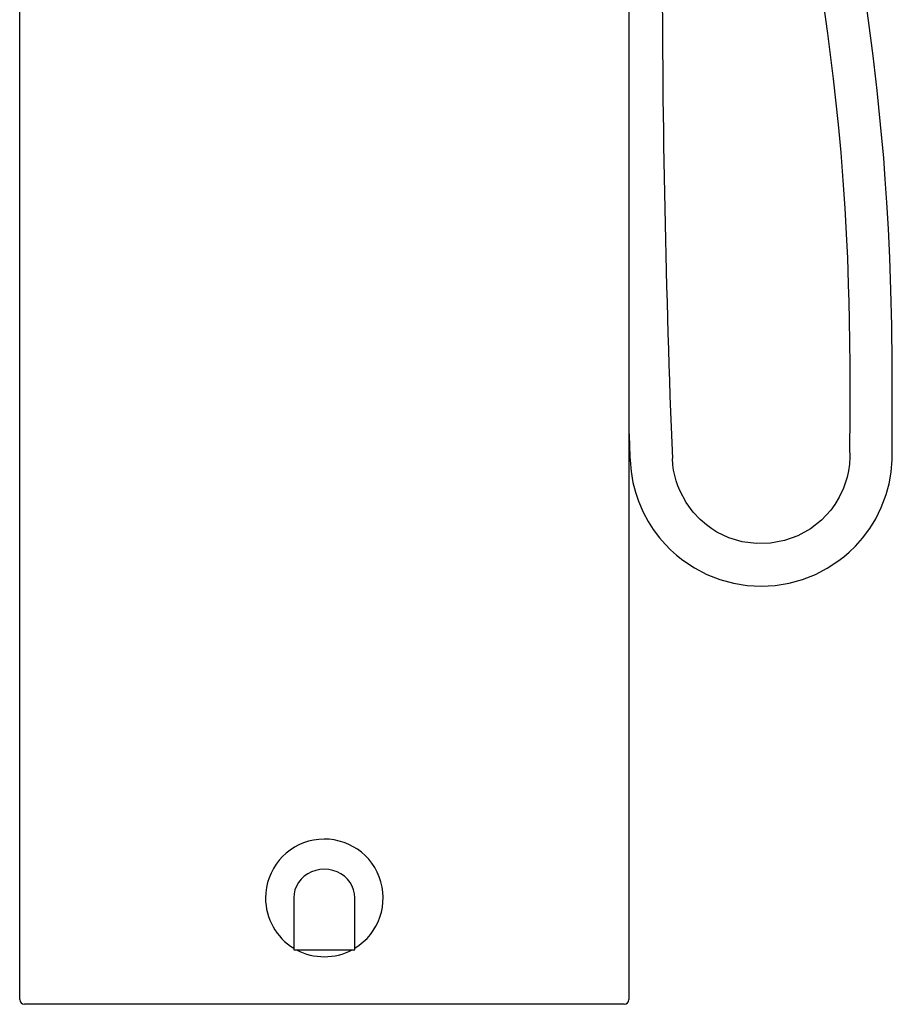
# Model space of a CAD drawing. Header units: millimetres. Extents: x -0.13 to 0.24, y 0 to 1.59.
# Tile 1 of 68: x -0.13 to 0.24, y 0 to 0.42. Entities that reach past the tile are written whole.
import ezdxf

# ---------------------------------------------------------------- set-up
doc = ezdxf.new("R2010")
doc.units = ezdxf.units.MM
doc.layers.add('BLOCKS', color=3, linetype='Continuous')

msp = doc.modelspace()

# ---------------------------------------------------------------- linework, layer by layer
at = {"layer": 'BLOCKS'}
for points in [[(-0.1295, 0.002), (-0.1295, 0.002), (-0.1295, 1.01585), (-0.1295, 1.01585)], [(0.12946, 1.01585), (0.12946, 1.01585), (0.12946, 0.002), (0.12946, 0.002)], [(0.14359, 0.44459), (0.14359, 0.37367), (0.14504, 0.30277), (0.14792, 0.23192)], [(0.12946, 0.24326), (0.12962, 0.23923), (0.12978, 0.23521), (0.12994, 0.23118)], [(-0.02501, 0.0452), (-0.02501, 0.03647), (-0.02047, 0.02838), (-0.01302, 0.02385)], [(-0.01302, 0.0452), (-0.01302, 0.0452), (-0.01302, 0.0232), (-0.01302, 0.0232)], [(0.01298, 0.0232), (0.01298, 0.0232), (0.01298, 0.0452), (0.01298, 0.0452)], [(-0.01302, 0.0232), (-0.01302, 0.0232), (0.01298, 0.0232), (0.01298, 0.0232)], [(-0.01189, 0.0232), (-0.00448, 0.0192), (0.00444, 0.0192), (0.01185, 0.0232)], [(-0.1295, 0.002), (-0.1295, 0.00089), (-0.1286, 0), (-0.1275, 0)], [(0.12746, 0), (0.12746, 0), (-0.1275, 0), (-0.1275, 0)], [(0.12746, 0), (0.12857, 0), (0.12946, 0.00089), (0.12946, 0.002)]]:
    msp.add_open_spline(points, degree=3, dxfattribs=at)
for points, knots in [([(0.24128, 0.23675), (0.24128, 0.23675), (0.2414, 0.25516), (0.2414, 0.25516), (0.2414, 0.25516), (0.2414, 0.25516), (0.24136, 0.27242), (0.24136, 0.27242), (0.24136, 0.27242), (0.24136, 0.27242), (0.24114, 0.28851), (0.24114, 0.28851), (0.24114, 0.28851), (0.24114, 0.28851), (0.24079, 0.30343), (0.24079, 0.30343), (0.24079, 0.30343), (0.24079, 0.30343), (0.24031, 0.31716), (0.24031, 0.31716), (0.24031, 0.31716), (0.24031, 0.31716), (0.23974, 0.32949), (0.23974, 0.32949), (0.23974, 0.32949), (0.23974, 0.32949), (0.2391, 0.34067), (0.2391, 0.34067), (0.2391, 0.34067), (0.2391, 0.34067), (0.23842, 0.3507), (0.23842, 0.3507), (0.23842, 0.3507), (0.23842, 0.3507), (0.23774, 0.35958), (0.23774, 0.35958), (0.23774, 0.35958), (0.23774, 0.35958), (0.23645, 0.37386), (0.23645, 0.37386), (0.23645, 0.37386), (0.23645, 0.37386), (0.23494, 0.38834), (0.23494, 0.38834), (0.23494, 0.38834), (0.23494, 0.38834), (0.23322, 0.4031), (0.23322, 0.4031), (0.23322, 0.4031), (0.23322, 0.4031), (0.23128, 0.41812), (0.23128, 0.41812), (0.23128, 0.41812), (0.23128, 0.41812), (0.22939, 0.43175), (0.22939, 0.43175), (0.22939, 0.43175), (0.22939, 0.43175), (0.22737, 0.44555), (0.22737, 0.44555), (0.22737, 0.44555), (0.22737, 0.44555), (0.22526, 0.45946), (0.22526, 0.45946), (0.22526, 0.45946), (0.22526, 0.45946), (0.22305, 0.47347), (0.22305, 0.47347), (0.22305, 0.47347), (0.22305, 0.47347), (0.22079, 0.48759), (0.22079, 0.48759), (0.22079, 0.48759), (0.22079, 0.48759), (0.21848, 0.50181), (0.21848, 0.50181), (0.21848, 0.50181), (0.21848, 0.50181), (0.21622, 0.51558), (0.21622, 0.51558), (0.21622, 0.51558), (0.21622, 0.51558), (0.21408, 0.52848), (0.21408, 0.52848), (0.21408, 0.52848), (0.21408, 0.52848), (0.21121, 0.54571), (0.21121, 0.54571), (0.21121, 0.54571), (0.21121, 0.54571), (0.20837, 0.56269), (0.20837, 0.56269), (0.20837, 0.56269), (0.20837, 0.56269), (0.20524, 0.58135), (0.20524, 0.58135), (0.20524, 0.58135), (0.20524, 0.58135), (0.20202, 0.60062), (0.20202, 0.60062), (0.20202, 0.60062), (0.20202, 0.60062), (0.1988, 0.6199), (0.1988, 0.6199), (0.1988, 0.6199), (0.1988, 0.6199), (0.1956, 0.63917), (0.1956, 0.63917), (0.1956, 0.63917), (0.1956, 0.63917), (0.19245, 0.65846), (0.19245, 0.65846), (0.19245, 0.65846), (0.19245, 0.65846), (0.19053, 0.67034), (0.19053, 0.67034), (0.19053, 0.67034), (0.19053, 0.67034), (0.18862, 0.68223), (0.18862, 0.68223), (0.18862, 0.68223), (0.18862, 0.68223), (0.18679, 0.6938), (0.18679, 0.6938), (0.18679, 0.6938), (0.18679, 0.6938), (0.18509, 0.70473), (0.18509, 0.70473), (0.18509, 0.70473), (0.18509, 0.70473), (0.1835, 0.71504), (0.1835, 0.71504), (0.1835, 0.71504), (0.1835, 0.71504), (0.18273, 0.72011), (0.18273, 0.72011), (0.18273, 0.72011), (0.18273, 0.72011), (0.18182, 0.72616), (0.18182, 0.72616), (0.18182, 0.72616), (0.18182, 0.72616), (0.18076, 0.7332), (0.18076, 0.7332), (0.18076, 0.7332), (0.18076, 0.7332), (0.17958, 0.74122), (0.17958, 0.74122), (0.17958, 0.74122), (0.17958, 0.74122), (0.17827, 0.75022), (0.17827, 0.75022), (0.17827, 0.75022), (0.17827, 0.75022), (0.17687, 0.76002), (0.17687, 0.76002), (0.17687, 0.76002), (0.17687, 0.76002), (0.17537, 0.77078), (0.17537, 0.77078), (0.17537, 0.77078), (0.17537, 0.77078), (0.17377, 0.78249), (0.17377, 0.78249), (0.17377, 0.78249), (0.17377, 0.78249), (0.17209, 0.79516), (0.17209, 0.79516)], [0, 0, 0, 0, 0.02381, 0.02381, 0.02381, 0.02381, 0.047619, 0.047619, 0.047619, 0.047619, 0.071429, 0.071429, 0.071429, 0.071429, 0.095238, 0.095238, 0.095238, 0.095238, 0.119048, 0.119048, 0.119048, 0.119048, 0.142857, 0.142857, 0.142857, 0.142857, 0.166667, 0.166667, 0.166667, 0.166667, 0.190476, 0.190476, 0.190476, 0.190476, 0.214286, 0.214286, 0.214286, 0.214286, 0.238095, 0.238095, 0.238095, 0.238095, 0.261905, 0.261905, 0.261905, 0.261905, 0.285714, 0.285714, 0.285714, 0.285714, 0.309524, 0.309524, 0.309524, 0.309524, 0.333333, 0.333333, 0.333333, 0.333333, 0.357143, 0.357143, 0.357143, 0.357143, 0.380952, 0.380952, 0.380952, 0.380952, 0.404762, 0.404762, 0.404762, 0.404762, 0.428571, 0.428571, 0.428571, 0.428571, 0.452381, 0.452381, 0.452381, 0.452381, 0.47619, 0.47619, 0.47619, 0.47619, 0.5, 0.5, 0.5, 0.5, 0.52381, 0.52381, 0.52381, 0.52381, 0.547619, 0.547619, 0.547619, 0.547619, 0.571429, 0.571429, 0.571429, 0.571429, 0.595238, 0.595238, 0.595238, 0.595238, 0.619048, 0.619048, 0.619048, 0.619048, 0.642857, 0.642857, 0.642857, 0.642857, 0.666667, 0.666667, 0.666667, 0.666667, 0.690476, 0.690476, 0.690476, 0.690476, 0.714286, 0.714286, 0.714286, 0.714286, 0.738095, 0.738095, 0.738095, 0.738095, 0.761905, 0.761905, 0.761905, 0.761905, 0.785714, 0.785714, 0.785714, 0.785714, 0.809524, 0.809524, 0.809524, 0.809524, 0.833333, 0.833333, 0.833333, 0.833333, 0.857143, 0.857143, 0.857143, 0.857143, 0.880952, 0.880952, 0.880952, 0.880952, 0.904762, 0.904762, 0.904762, 0.904762, 0.928571, 0.928571, 0.928571, 0.928571, 0.952381, 0.952381, 0.952381, 0.952381, 0.97619, 0.97619, 0.97619, 0.97619, 1, 1, 1, 1]), ([(0.15424, 0.79283), (0.15424, 0.79283), (0.15667, 0.7746), (0.15667, 0.7746), (0.15667, 0.7746), (0.15667, 0.7746), (0.15905, 0.75755), (0.15905, 0.75755), (0.15905, 0.75755), (0.15905, 0.75755), (0.16133, 0.74167), (0.16133, 0.74167), (0.16133, 0.74167), (0.16133, 0.74167), (0.1635, 0.72697), (0.1635, 0.72697), (0.1635, 0.72697), (0.1635, 0.72697), (0.16555, 0.71344), (0.16555, 0.71344), (0.16555, 0.71344), (0.16555, 0.71344), (0.16741, 0.70129), (0.16741, 0.70129), (0.16741, 0.70129), (0.16741, 0.70129), (0.16914, 0.69027), (0.16914, 0.69027), (0.16914, 0.69027), (0.16914, 0.69027), (0.1707, 0.68038), (0.1707, 0.68038), (0.1707, 0.68038), (0.1707, 0.68038), (0.1721, 0.67163), (0.1721, 0.67163), (0.1721, 0.67163), (0.1721, 0.67163), (0.17437, 0.65752), (0.17437, 0.65752), (0.17437, 0.65752), (0.17437, 0.65752), (0.1767, 0.64321), (0.1767, 0.64321), (0.1767, 0.64321), (0.1767, 0.64321), (0.17911, 0.62861), (0.17911, 0.62861), (0.17911, 0.62861), (0.17911, 0.62861), (0.18158, 0.61372), (0.18158, 0.61372), (0.18158, 0.61372), (0.18158, 0.61372), (0.18383, 0.6002), (0.18383, 0.6002), (0.18383, 0.6002), (0.18383, 0.6002), (0.18613, 0.5865), (0.18613, 0.5865), (0.18613, 0.5865), (0.18613, 0.5865), (0.18844, 0.57268), (0.18844, 0.57268), (0.18844, 0.57268), (0.18844, 0.57268), (0.19078, 0.55875), (0.19078, 0.55875), (0.19078, 0.55875), (0.19078, 0.55875), (0.19313, 0.54469), (0.19313, 0.54469), (0.19313, 0.54469), (0.19313, 0.54469), (0.19549, 0.53052), (0.19549, 0.53052), (0.19549, 0.53052), (0.19549, 0.53052), (0.19777, 0.5168), (0.19777, 0.5168), (0.19777, 0.5168), (0.19777, 0.5168), (0.19989, 0.50394), (0.19989, 0.50394), (0.19989, 0.50394), (0.19989, 0.50394), (0.20269, 0.48675), (0.20269, 0.48675), (0.20269, 0.48675), (0.20269, 0.48675), (0.20541, 0.4698), (0.20541, 0.4698), (0.20541, 0.4698), (0.20541, 0.4698), (0.20832, 0.45117), (0.20832, 0.45117), (0.20832, 0.45117), (0.20832, 0.45117), (0.21119, 0.43191), (0.21119, 0.43191), (0.21119, 0.43191), (0.21119, 0.43191), (0.21386, 0.41261), (0.21386, 0.41261), (0.21386, 0.41261), (0.21386, 0.41261), (0.21627, 0.39329), (0.21627, 0.39329), (0.21627, 0.39329), (0.21627, 0.39329), (0.21836, 0.37394), (0.21836, 0.37394), (0.21836, 0.37394), (0.21836, 0.37394), (0.21947, 0.362), (0.21947, 0.362), (0.21947, 0.362), (0.21947, 0.362), (0.22042, 0.35004), (0.22042, 0.35004), (0.22042, 0.35004), (0.22042, 0.35004), (0.22121, 0.3384), (0.22121, 0.3384), (0.22121, 0.3384), (0.22121, 0.3384), (0.22182, 0.3274), (0.22182, 0.3274), (0.22182, 0.3274), (0.22182, 0.3274), (0.2223, 0.31703), (0.2223, 0.31703), (0.2223, 0.31703), (0.2223, 0.31703), (0.2225, 0.3119), (0.2225, 0.3119), (0.2225, 0.3119), (0.2225, 0.3119), (0.2227, 0.30579), (0.2227, 0.30579), (0.2227, 0.30579), (0.2227, 0.30579), (0.22291, 0.2987), (0.22291, 0.2987), (0.22291, 0.2987), (0.22291, 0.2987), (0.2231, 0.29061), (0.2231, 0.29061), (0.2231, 0.29061), (0.2231, 0.29061), (0.22325, 0.28154), (0.22325, 0.28154), (0.22325, 0.28154), (0.22325, 0.28154), (0.22336, 0.27166), (0.22336, 0.27166), (0.22336, 0.27166), (0.22336, 0.27166), (0.2234, 0.26082), (0.2234, 0.26082), (0.2234, 0.26082), (0.2234, 0.26082), (0.22338, 0.24903), (0.22338, 0.24903), (0.22338, 0.24903), (0.22338, 0.24903), (0.22327, 0.23627), (0.22327, 0.23627)], [0, 0, 0, 0, 0.02381, 0.02381, 0.02381, 0.02381, 0.047619, 0.047619, 0.047619, 0.047619, 0.071429, 0.071429, 0.071429, 0.071429, 0.095238, 0.095238, 0.095238, 0.095238, 0.119048, 0.119048, 0.119048, 0.119048, 0.142857, 0.142857, 0.142857, 0.142857, 0.166667, 0.166667, 0.166667, 0.166667, 0.190476, 0.190476, 0.190476, 0.190476, 0.214286, 0.214286, 0.214286, 0.214286, 0.238095, 0.238095, 0.238095, 0.238095, 0.261905, 0.261905, 0.261905, 0.261905, 0.285714, 0.285714, 0.285714, 0.285714, 0.309524, 0.309524, 0.309524, 0.309524, 0.333333, 0.333333, 0.333333, 0.333333, 0.357143, 0.357143, 0.357143, 0.357143, 0.380952, 0.380952, 0.380952, 0.380952, 0.404762, 0.404762, 0.404762, 0.404762, 0.428571, 0.428571, 0.428571, 0.428571, 0.452381, 0.452381, 0.452381, 0.452381, 0.47619, 0.47619, 0.47619, 0.47619, 0.5, 0.5, 0.5, 0.5, 0.52381, 0.52381, 0.52381, 0.52381, 0.547619, 0.547619, 0.547619, 0.547619, 0.571429, 0.571429, 0.571429, 0.571429, 0.595238, 0.595238, 0.595238, 0.595238, 0.619048, 0.619048, 0.619048, 0.619048, 0.642857, 0.642857, 0.642857, 0.642857, 0.666667, 0.666667, 0.666667, 0.666667, 0.690476, 0.690476, 0.690476, 0.690476, 0.714286, 0.714286, 0.714286, 0.714286, 0.738095, 0.738095, 0.738095, 0.738095, 0.761905, 0.761905, 0.761905, 0.761905, 0.785714, 0.785714, 0.785714, 0.785714, 0.809524, 0.809524, 0.809524, 0.809524, 0.833333, 0.833333, 0.833333, 0.833333, 0.857143, 0.857143, 0.857143, 0.857143, 0.880952, 0.880952, 0.880952, 0.880952, 0.904762, 0.904762, 0.904762, 0.904762, 0.928571, 0.928571, 0.928571, 0.928571, 0.952381, 0.952381, 0.952381, 0.952381, 0.97619, 0.97619, 0.97619, 0.97619, 1, 1, 1, 1]), ([(0.12994, 0.23118), (0.12994, 0.23118), (0.13034, 0.22649), (0.13034, 0.22649), (0.13034, 0.22649), (0.13034, 0.22649), (0.13112, 0.22179), (0.13112, 0.22179), (0.13112, 0.22179), (0.13112, 0.22179), (0.13218, 0.21764), (0.13218, 0.21764), (0.13218, 0.21764), (0.13218, 0.21764), (0.13347, 0.21383), (0.13347, 0.21383), (0.13347, 0.21383), (0.13347, 0.21383), (0.13545, 0.2092), (0.13545, 0.2092), (0.13545, 0.2092), (0.13545, 0.2092), (0.1376, 0.20517), (0.1376, 0.20517), (0.1376, 0.20517), (0.1376, 0.20517), (0.13981, 0.20172), (0.13981, 0.20172), (0.13981, 0.20172), (0.13981, 0.20172), (0.1424, 0.19827), (0.1424, 0.19827), (0.1424, 0.19827), (0.1424, 0.19827), (0.1448, 0.19552), (0.1448, 0.19552), (0.1448, 0.19552), (0.1448, 0.19552), (0.14718, 0.19311), (0.14718, 0.19311), (0.14718, 0.19311), (0.14718, 0.19311), (0.14972, 0.19082), (0.14972, 0.19082), (0.14972, 0.19082), (0.14972, 0.19082), (0.15243, 0.18868), (0.15243, 0.18868), (0.15243, 0.18868), (0.15243, 0.18868), (0.15729, 0.18546), (0.15729, 0.18546), (0.15729, 0.18546), (0.15729, 0.18546), (0.16254, 0.18272), (0.16254, 0.18272), (0.16254, 0.18272), (0.16254, 0.18272), (0.16808, 0.18055), (0.16808, 0.18055), (0.16808, 0.18055), (0.16808, 0.18055), (0.17383, 0.17898), (0.17383, 0.17898), (0.17383, 0.17898), (0.17383, 0.17898), (0.17971, 0.17803), (0.17971, 0.17803), (0.17971, 0.17803), (0.17971, 0.17803), (0.18566, 0.17771), (0.18566, 0.17771), (0.18566, 0.17771), (0.18566, 0.17771), (0.19161, 0.17803), (0.19161, 0.17803), (0.19161, 0.17803), (0.19161, 0.17803), (0.19749, 0.17899), (0.19749, 0.17899), (0.19749, 0.17899), (0.19749, 0.17899), (0.20323, 0.18056), (0.20323, 0.18056), (0.20323, 0.18056), (0.20323, 0.18056), (0.20872, 0.18271), (0.20872, 0.18271), (0.20872, 0.18271), (0.20872, 0.18271), (0.21374, 0.18531), (0.21374, 0.18531), (0.21374, 0.18531), (0.21374, 0.18531), (0.21828, 0.18827), (0.21828, 0.18827), (0.21828, 0.18827), (0.21828, 0.18827), (0.22076, 0.19017), (0.22076, 0.19017), (0.22076, 0.19017), (0.22076, 0.19017), (0.22311, 0.19219), (0.22311, 0.19219), (0.22311, 0.19219), (0.22311, 0.19219), (0.22575, 0.19476), (0.22575, 0.19476), (0.22575, 0.19476), (0.22575, 0.19476), (0.22869, 0.19806), (0.22869, 0.19806), (0.22869, 0.19806), (0.22869, 0.19806), (0.23178, 0.20218), (0.23178, 0.20218), (0.23178, 0.20218), (0.23178, 0.20218), (0.23433, 0.20632), (0.23433, 0.20632), (0.23433, 0.20632), (0.23433, 0.20632), (0.23671, 0.21114), (0.23671, 0.21114), (0.23671, 0.21114), (0.23671, 0.21114), (0.23878, 0.21665), (0.23878, 0.21665), (0.23878, 0.21665), (0.23878, 0.21665), (0.24002, 0.22121), (0.24002, 0.22121), (0.24002, 0.22121), (0.24002, 0.22121), (0.2409, 0.22619), (0.2409, 0.22619), (0.2409, 0.22619), (0.2409, 0.22619), (0.24134, 0.23154), (0.24134, 0.23154), (0.24134, 0.23154), (0.24134, 0.23154), (0.24128, 0.23675), (0.24128, 0.23675)], [0, 0, 0, 0, 0.027778, 0.027778, 0.027778, 0.027778, 0.055556, 0.055556, 0.055556, 0.055556, 0.083333, 0.083333, 0.083333, 0.083333, 0.111111, 0.111111, 0.111111, 0.111111, 0.138889, 0.138889, 0.138889, 0.138889, 0.166667, 0.166667, 0.166667, 0.166667, 0.194444, 0.194444, 0.194444, 0.194444, 0.222222, 0.222222, 0.222222, 0.222222, 0.25, 0.25, 0.25, 0.25, 0.277778, 0.277778, 0.277778, 0.277778, 0.305556, 0.305556, 0.305556, 0.305556, 0.333333, 0.333333, 0.333333, 0.333333, 0.361111, 0.361111, 0.361111, 0.361111, 0.388889, 0.388889, 0.388889, 0.388889, 0.416667, 0.416667, 0.416667, 0.416667, 0.444444, 0.444444, 0.444444, 0.444444, 0.472222, 0.472222, 0.472222, 0.472222, 0.5, 0.5, 0.5, 0.5, 0.527778, 0.527778, 0.527778, 0.527778, 0.555556, 0.555556, 0.555556, 0.555556, 0.583333, 0.583333, 0.583333, 0.583333, 0.611111, 0.611111, 0.611111, 0.611111, 0.638889, 0.638889, 0.638889, 0.638889, 0.666667, 0.666667, 0.666667, 0.666667, 0.694444, 0.694444, 0.694444, 0.694444, 0.722222, 0.722222, 0.722222, 0.722222, 0.75, 0.75, 0.75, 0.75, 0.777778, 0.777778, 0.777778, 0.777778, 0.805556, 0.805556, 0.805556, 0.805556, 0.833333, 0.833333, 0.833333, 0.833333, 0.861111, 0.861111, 0.861111, 0.861111, 0.888889, 0.888889, 0.888889, 0.888889, 0.916667, 0.916667, 0.916667, 0.916667, 0.944444, 0.944444, 0.944444, 0.944444, 0.972222, 0.972222, 0.972222, 0.972222, 1, 1, 1, 1]), ([(0.22327, 0.23627), (0.22327, 0.23627), (0.22337, 0.23263), (0.22337, 0.23263), (0.22337, 0.23263), (0.22337, 0.23263), (0.22318, 0.22957), (0.22318, 0.22957), (0.22318, 0.22957), (0.22318, 0.22957), (0.22277, 0.22673), (0.22277, 0.22673), (0.22277, 0.22673), (0.22277, 0.22673), (0.22218, 0.22405), (0.22218, 0.22405), (0.22218, 0.22405), (0.22218, 0.22405), (0.22063, 0.21932), (0.22063, 0.21932), (0.22063, 0.21932), (0.22063, 0.21932), (0.21881, 0.21546), (0.21881, 0.21546), (0.21881, 0.21546), (0.21881, 0.21546), (0.21695, 0.21239), (0.21695, 0.21239), (0.21695, 0.21239), (0.21695, 0.21239), (0.21521, 0.21), (0.21521, 0.21), (0.21521, 0.21), (0.21521, 0.21), (0.21333, 0.20781), (0.21333, 0.20781), (0.21333, 0.20781), (0.21333, 0.20781), (0.21127, 0.20575), (0.21127, 0.20575), (0.21127, 0.20575), (0.21127, 0.20575), (0.2066, 0.20207), (0.2066, 0.20207), (0.2066, 0.20207), (0.2066, 0.20207), (0.20131, 0.19912), (0.20131, 0.19912), (0.20131, 0.19912), (0.20131, 0.19912), (0.19561, 0.19705), (0.19561, 0.19705), (0.19561, 0.19705), (0.19561, 0.19705), (0.18965, 0.19592), (0.18965, 0.19592), (0.18965, 0.19592), (0.18965, 0.19592), (0.18359, 0.19576), (0.18359, 0.19576), (0.18359, 0.19576), (0.18359, 0.19576), (0.17758, 0.19658), (0.17758, 0.19658), (0.17758, 0.19658), (0.17758, 0.19658), (0.1719, 0.1983), (0.1719, 0.1983), (0.1719, 0.1983), (0.1719, 0.1983), (0.16688, 0.2007), (0.16688, 0.2007), (0.16688, 0.2007), (0.16688, 0.2007), (0.16464, 0.20209), (0.16464, 0.20209), (0.16464, 0.20209), (0.16464, 0.20209), (0.16239, 0.20371), (0.16239, 0.20371), (0.16239, 0.20371), (0.16239, 0.20371), (0.15973, 0.206), (0.15973, 0.206), (0.15973, 0.206), (0.15973, 0.206), (0.15679, 0.20912), (0.15679, 0.20912), (0.15679, 0.20912), (0.15679, 0.20912), (0.15379, 0.2132), (0.15379, 0.2132), (0.15379, 0.2132), (0.15379, 0.2132), (0.15105, 0.21833), (0.15105, 0.21833), (0.15105, 0.21833), (0.15105, 0.21833), (0.15025, 0.22029), (0.15025, 0.22029), (0.15025, 0.22029), (0.15025, 0.22029), (0.14955, 0.22241), (0.14955, 0.22241), (0.14955, 0.22241), (0.14955, 0.22241), (0.14894, 0.22467), (0.14894, 0.22467), (0.14894, 0.22467), (0.14894, 0.22467), (0.14846, 0.22695), (0.14846, 0.22695), (0.14846, 0.22695), (0.14846, 0.22695), (0.14812, 0.2292), (0.14812, 0.2292), (0.14812, 0.2292), (0.14812, 0.2292), (0.14792, 0.23192), (0.14792, 0.23192)], [0, 0, 0, 0, 0.033333, 0.033333, 0.033333, 0.033333, 0.066667, 0.066667, 0.066667, 0.066667, 0.1, 0.1, 0.1, 0.1, 0.133333, 0.133333, 0.133333, 0.133333, 0.166667, 0.166667, 0.166667, 0.166667, 0.2, 0.2, 0.2, 0.2, 0.233333, 0.233333, 0.233333, 0.233333, 0.266667, 0.266667, 0.266667, 0.266667, 0.3, 0.3, 0.3, 0.3, 0.333333, 0.333333, 0.333333, 0.333333, 0.366667, 0.366667, 0.366667, 0.366667, 0.4, 0.4, 0.4, 0.4, 0.433333, 0.433333, 0.433333, 0.433333, 0.466667, 0.466667, 0.466667, 0.466667, 0.5, 0.5, 0.5, 0.5, 0.533333, 0.533333, 0.533333, 0.533333, 0.566667, 0.566667, 0.566667, 0.566667, 0.6, 0.6, 0.6, 0.6, 0.633333, 0.633333, 0.633333, 0.633333, 0.666667, 0.666667, 0.666667, 0.666667, 0.7, 0.7, 0.7, 0.7, 0.733333, 0.733333, 0.733333, 0.733333, 0.766667, 0.766667, 0.766667, 0.766667, 0.8, 0.8, 0.8, 0.8, 0.833333, 0.833333, 0.833333, 0.833333, 0.866667, 0.866667, 0.866667, 0.866667, 0.9, 0.9, 0.9, 0.9, 0.933333, 0.933333, 0.933333, 0.933333, 0.966667, 0.966667, 0.966667, 0.966667, 1, 1, 1, 1]), ([(0.01298, 0.02385), (0.02328, 0.03011), (0.02764, 0.04284), (0.02334, 0.05411), (0.02334, 0.05411), (0.01904, 0.06537), (0.00731, 0.07197), (-0.00455, 0.06978), (-0.00455, 0.06978), (-0.01641, 0.06759), (-0.02501, 0.05725), (-0.02501, 0.0452)], [0, 0, 0, 0, 0.333333, 0.333333, 0.333333, 0.333333, 0.666667, 0.666667, 0.666667, 0.666667, 1, 1, 1, 1]), ([(0.01298, 0.0452), (0.01298, 0.0452), (0.01285, 0.04693), (0.01285, 0.04693), (0.01285, 0.04693), (0.01285, 0.04693), (0.01245, 0.04863), (0.01245, 0.04863), (0.01245, 0.04863), (0.01245, 0.04863), (0.01181, 0.05026), (0.01181, 0.05026), (0.01181, 0.05026), (0.01181, 0.05026), (0.01092, 0.05179), (0.01092, 0.05179), (0.01092, 0.05179), (0.01092, 0.05179), (0.00981, 0.05318), (0.00981, 0.05318), (0.00981, 0.05318), (0.00981, 0.05318), (0.0085, 0.05442), (0.0085, 0.05442), (0.0085, 0.05442), (0.0085, 0.05442), (0.00701, 0.05546), (0.00701, 0.05546), (0.00701, 0.05546), (0.00701, 0.05546), (0.00538, 0.05629), (0.00538, 0.05629), (0.00538, 0.05629), (0.00538, 0.05629), (0.00364, 0.0569), (0.00364, 0.0569), (0.00364, 0.0569), (0.00364, 0.0569), (0.00183, 0.05727), (0.00183, 0.05727), (0.00183, 0.05727), (0.00183, 0.05727), (-0.00002, 0.05739), (-0.00002, 0.05739), (-0.00002, 0.05739), (-0.00002, 0.05739), (-0.00187, 0.05727), (-0.00187, 0.05727), (-0.00187, 0.05727), (-0.00187, 0.05727), (-0.00368, 0.0569), (-0.00368, 0.0569), (-0.00368, 0.0569), (-0.00368, 0.0569), (-0.00542, 0.05629), (-0.00542, 0.05629), (-0.00542, 0.05629), (-0.00542, 0.05629), (-0.00704, 0.05546), (-0.00704, 0.05546), (-0.00704, 0.05546), (-0.00704, 0.05546), (-0.00853, 0.05442), (-0.00853, 0.05442), (-0.00853, 0.05442), (-0.00853, 0.05442), (-0.00984, 0.05318), (-0.00984, 0.05318), (-0.00984, 0.05318), (-0.00984, 0.05318), (-0.01095, 0.05179), (-0.01095, 0.05179), (-0.01095, 0.05179), (-0.01095, 0.05179), (-0.01184, 0.05026), (-0.01184, 0.05026), (-0.01184, 0.05026), (-0.01184, 0.05026), (-0.01249, 0.04863), (-0.01249, 0.04863), (-0.01249, 0.04863), (-0.01249, 0.04863), (-0.01288, 0.04693), (-0.01288, 0.04693), (-0.01288, 0.04693), (-0.01288, 0.04693), (-0.01302, 0.0452), (-0.01302, 0.0452)], [0, 0, 0, 0, 0.045455, 0.045455, 0.045455, 0.045455, 0.090909, 0.090909, 0.090909, 0.090909, 0.136364, 0.136364, 0.136364, 0.136364, 0.181818, 0.181818, 0.181818, 0.181818, 0.227273, 0.227273, 0.227273, 0.227273, 0.272727, 0.272727, 0.272727, 0.272727, 0.318182, 0.318182, 0.318182, 0.318182, 0.363636, 0.363636, 0.363636, 0.363636, 0.409091, 0.409091, 0.409091, 0.409091, 0.454545, 0.454545, 0.454545, 0.454545, 0.5, 0.5, 0.5, 0.5, 0.545455, 0.545455, 0.545455, 0.545455, 0.590909, 0.590909, 0.590909, 0.590909, 0.636364, 0.636364, 0.636364, 0.636364, 0.681818, 0.681818, 0.681818, 0.681818, 0.727273, 0.727273, 0.727273, 0.727273, 0.772727, 0.772727, 0.772727, 0.772727, 0.818182, 0.818182, 0.818182, 0.818182, 0.863636, 0.863636, 0.863636, 0.863636, 0.909091, 0.909091, 0.909091, 0.909091, 0.954545, 0.954545, 0.954545, 0.954545, 1, 1, 1, 1])]:
    msp.add_open_spline(points, degree=3, knots=knots, dxfattribs=at)

doc.saveas('drawing.dxf')
